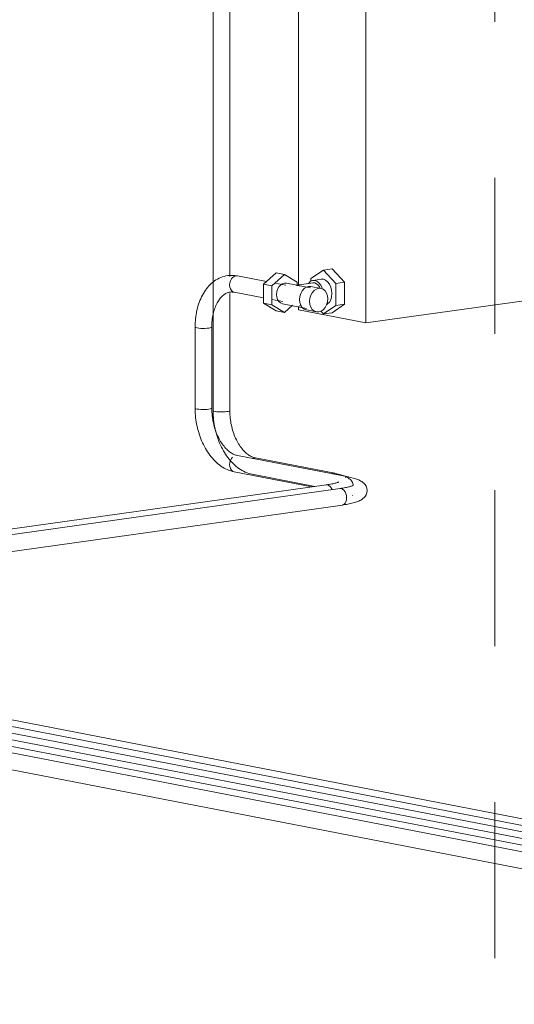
# Model space of a CAD drawing. Header units: millimetres. Extents: x 38570 to 76040, y -5041 to 9267.
# Tile 54 of 168: x 46162 to 46637, y 6073 to 7019. Entities that reach past the tile are written whole.
import ezdxf

# ---------------------------------------------------------------- set-up
doc = ezdxf.new("R2010")
doc.units = ezdxf.units.MM
doc.linetypes.add('ADSK_Скрыто', pattern=[300, 150, -150])
for name, color, linetype, lineweight in [('G-____-____-SYMB', 111, 'ADSK_Скрыто', 20), ('M-EQPM-____-OTLN', 50, 'Continuous', 20), ('P-PIPE-____-OTLN', 3, 'Continuous', 20)]:
    doc.layers.add(name, color=color, linetype=linetype, lineweight=lineweight)

# ---------------------------------------------------------------- blocks, each defined once
blk = doc.blocks.new('ADSK_Радиатор универсальный_Боковое подключение_Клапаны - Радиатор 600х1000-V25-3D Отопление left')
at = {"layer": 'M-EQPM-____-OTLN'}
for p, q in [((47190.82, 7439.18), (46429.59, 7332.31)), ((47255.67, 7426.64), (47190.82, 7439.18)), ((46494.43, 7319.76), (47255.67, 7426.64)), ((47255.67, 6834.84), (47255.67, 7426.64)), ((46429.59, 7332.31), (46494.43, 7319.76)), ((46429.59, 7311.66), (46429.59, 7332.31)), ((46401.76, 7307.66), (46413.94, 7318.48)), ((46420.42, 7317.22), (46408.24, 7306.4)), ((46413.94, 7318.48), (46420.42, 7317.22)), ((46432.6, 7309.82), (46420.42, 7317.22)), ((46453.64, 7321.27), (46441.64, 7313.06)), ((46462.01, 7322.45), (46453.64, 7321.27)), ((46465.63, 7308.41), (46453.64, 7321.27)), ((46462.01, 7322.45), (46474.01, 7309.59)), ((46494.43, 6727.97), (46494.43, 7319.76)), ((46401.76, 7289.44), (46401.76, 7307.66)), ((46408.24, 7306.4), (46401.76, 7307.66)), ((46408.24, 7306.4), (46408.24, 7288.18)), ((46431.08, 7307.13), (46422.32, 7308.82)), ((46430.8, 7306.86), (46431.02, 7307.12)), ((46443.87, 7308.93), (46431.04, 7307.13)), ((46431.08, 7307.13), (46431.23, 7307)), ((46432.6, 7307.19), (46432.6, 7309.82)), ((46445.67, 7304.3), (46434.32, 7306.5)), ((46441.64, 7313.06), (46441.64, 7310.67)), ((46451.9, 7312.58), (46443.53, 7311.4)), ((46445.19, 7308.9), (46443.59, 7308.88)), ((46457.58, 7305.94), (46449.09, 7308.65)), ((46474.01, 7309.59), (46465.63, 7308.41)), ((46465.63, 7287.35), (46465.63, 7308.41)), ((46474.01, 7309.59), (46474.01, 7288.52)), ((46413.94, 7282.03), (46401.76, 7289.44)), ((46408.24, 7288.18), (46401.76, 7289.44)), ((46408.24, 7288.18), (46420.42, 7280.78)), ((46418.53, 7289.18), (46441.87, 7284.67)), ((46420.42, 7280.78), (46428.2, 7287.69)), ((46429.59, 6764.42), (46429.59, 7287.42)), ((46474.01, 7288.52), (46462.01, 7280.31)), ((46462.65, 7285.3), (46465.63, 7287.35)), ((46474.01, 7288.52), (46465.63, 7287.35)), ((46420.42, 7280.78), (46413.94, 7282.03)), ((46443.43, 7279.36), (46452.31, 7278.7)), ((46454.89, 7279.31), (46462.01, 7280.31)), ((47255.67, 6834.84), (46494.43, 6727.97)), ((46396.12, 6765.25), (46408.3, 6776.07)), ((46408.3, 6776.07), (46416.08, 6774.57)), ((46453.64, 6778.79), (46441.64, 6770.58)), ((46453.64, 6778.79), (46462.01, 6779.97)), ((46465.63, 6765.94), (46453.64, 6778.79)), ((46462.01, 6779.97), (46474.01, 6767.11)), ((46416.08, 6774.57), (46403.9, 6763.75)), ((46428.26, 6767.17), (46416.08, 6774.57)), ((46428.04, 6764.22), (46417.98, 6766.16)), ((46443.87, 6766.45), (46428, 6764.22)), ((46428.26, 6763.69), (46428.26, 6767.17)), ((46441.64, 6770.58), (46441.64, 6768.2)), ((46451.9, 6770.1), (46443.53, 6768.93)), ((46474.01, 6767.11), (46465.63, 6765.94)), ((46465.63, 6744.87), (46465.63, 6765.94)), ((46474.01, 6767.11), (46474.01, 6746.04)), ((46396.12, 6747.03), (46396.12, 6765.25)), ((46403.9, 6763.75), (46396.12, 6765.25)), ((46403.9, 6763.75), (46403.9, 6745.53)), ((46427.97, 6764.21), (46427.76, 6763.95)), ((46441.33, 6761.65), (46431.27, 6763.59)), ((46451.34, 6761.24), (46441.61, 6763.12)), ((46408.3, 6739.63), (46396.12, 6747.03)), ((46403.9, 6745.53), (46396.12, 6747.03)), ((46414.18, 6746.53), (46437.53, 6742.01)), ((46403.9, 6745.53), (46416.08, 6738.12)), ((46416.08, 6738.12), (46408.3, 6739.63)), ((46416.08, 6738.12), (46423.82, 6745)), ((46429.59, 6740.51), (46429.59, 6743.88)), ((46494.43, 6727.97), (46429.59, 6740.51)), ((46430.78, 6744.41), (46431.85, 6744.57)), ((46437.24, 6740.54), (46446.97, 6738.66)), ((46451.22, 6739.25), (46453.64, 6736.65)), ((46453.64, 6736.65), (46465.63, 6744.87)), ((46462.01, 6737.83), (46453.64, 6736.65)), ((46474.01, 6746.04), (46462.01, 6737.83)), ((46474.01, 6746.04), (46465.63, 6744.87))]:
    blk.add_line(p, q, dxfattribs=at)
for points in [[(46412.81, 7297.93, 0), (46413.07, 7300.52, 0), (46413.83, 7303.01, 0), (46415.04, 7305.22, 0), (46416.62, 7307.01, 0), (46418.45, 7308.25, 0), (46420.42, 7308.87, 0), (46422.39, 7308.81, 0)], [(46434.32, 7306.5, 0), (46433.51, 7306.64, 0), (46430.8, 7306.86, 0)], [(46450.26, 7308.18, 0), (46449.8, 7308.38, 0), (46449.34, 7308.57, 0), (46448.87, 7308.72, 0), (46448.39, 7308.86, 0), (46447.9, 7308.96, 0), (46447.41, 7309.04, 0), (46446.92, 7309.1, 0), (46446.42, 7309.13, 0), (46445.92, 7309.13, 0), (46445.43, 7309.11, 0), (46444.93, 7309.06, 0), (46444.43, 7308.98, 0), (46443.94, 7308.88, 0), (46443.45, 7308.76, 0), (46442.97, 7308.61, 0), (46442.49, 7308.43, 0), (46442.01, 7308.24, 0), (46441.55, 7308.02, 0), (46441.09, 7307.78, 0), (46440.64, 7307.52, 0), (46440.2, 7307.23, 0), (46439.77, 7306.93, 0), (46439.35, 7306.61, 0), (46438.94, 7306.27, 0), (46438.54, 7305.91, 0), (46438.15, 7305.54, 0), (46437.78, 7305.14, 0), (46437.41, 7304.74, 0), (46437.06, 7304.31, 0), (46436.73, 7303.88, 0), (46436.4, 7303.42, 0), (46436.09, 7302.96, 0), (46435.79, 7302.48, 0), (46435.51, 7301.99, 0), (46435.25, 7301.49, 0), (46434.99, 7300.98, 0), (46434.76, 7300.46, 0), (46434.53, 7299.93, 0), (46434.33, 7299.39, 0), (46434.14, 7298.85, 0), (46433.97, 7298.3, 0), (46433.81, 7297.74, 0), (46433.67, 7297.18, 0), (46433.55, 7296.61, 0), (46433.44, 7296.04, 0), (46433.35, 7295.47, 0), (46433.28, 7294.89, 0), (46433.23, 7294.31, 0), (46433.19, 7293.74, 0), (46433.17, 7293.16, 0), (46433.17, 7292.85, 0)], [(46451.98, 7307.09, 0), (46445.29, 7308.96, 0), (46437.23, 7303.5, 0), (46433.89, 7292.59, 0)], [(46450.41, 7307.56, 0), (46449.32, 7308.92, 0), (46447.36, 7310.53, 0), (46445.26, 7311.35, 0), (46443.17, 7311.34, 0), (46441.21, 7310.49, 0), (46439.53, 7308.85, 0), (46439.13, 7308.27, 0)], [(46460.93, 7303.91, 0), (46454.05, 7306.23, 0), (46446.55, 7301.16, 0), (46443.45, 7291.01, 0)], [(46461.07, 7303.69, 0), (46460.66, 7305.01, 0), (46459.37, 7307.81, 0), (46457.69, 7310.09, 0), (46455.74, 7311.7, 0), (46453.64, 7312.53, 0), (46451.54, 7312.52, 0)], [(46465.35, 7293.57, 0), (46465.34, 7294.07, 0), (46465.32, 7294.58, 0), (46465.28, 7295.09, 0), (46465.22, 7295.6, 0), (46465.15, 7296.1, 0), (46465.06, 7296.6, 0), (46464.95, 7297.1, 0), (46464.83, 7297.59, 0), (46464.69, 7298.08, 0), (46464.54, 7298.56, 0), (46464.36, 7299.04, 0), (46464.17, 7299.51, 0), (46463.97, 7299.98, 0), (46463.74, 7300.44, 0), (46463.49, 7300.89, 0), (46463.23, 7301.33, 0), (46462.95, 7301.76, 0), (46462.65, 7302.17, 0), (46462.33, 7302.58, 0), (46462, 7302.98, 0), (46461.64, 7303.35, 0), (46461.27, 7303.72, 0), (46460.88, 7304.07, 0), (46460.47, 7304.4, 0), (46460.04, 7304.71, 0), (46459.6, 7305, 0), (46459.14, 7305.26, 0), (46458.67, 7305.51, 0), (46458.65, 7305.52, 0)], [(46418.45, 7289.2, 0), (46416.62, 7289.93, 0), (46415.04, 7291.27, 0), (46413.83, 7293.14, 0), (46413.07, 7295.42, 0), (46412.81, 7297.93, 0)], [(46433.17, 7292.85, 0), (46433.18, 7292.27, 0), (46433.21, 7291.7, 0), (46433.25, 7291.13, 0), (46433.31, 7290.57, 0), (46433.39, 7290.01, 0), (46433.49, 7289.46, 0), (46433.61, 7288.91, 0), (46433.74, 7288.37, 0), (46433.89, 7287.84, 0), (46434.06, 7287.31, 0), (46434.25, 7286.8, 0), (46434.45, 7286.3, 0), (46434.67, 7285.81, 0), (46434.91, 7285.32, 0), (46435.16, 7284.86, 0), (46435.43, 7284.4, 0), (46435.72, 7283.96, 0), (46436.03, 7283.54, 0), (46436.35, 7283.13, 0), (46436.68, 7282.74, 0), (46437.03, 7282.36, 0), (46437.4, 7282, 0), (46437.78, 7281.66, 0), (46438.17, 7281.35, 0), (46438.58, 7281.05, 0), (46439, 7280.77, 0), (46439.44, 7280.52, 0), (46439.88, 7280.29, 0), (46440.33, 7280.08, 0), (46440.8, 7279.9, 0), (46441.27, 7279.74, 0), (46441.75, 7279.61, 0), (46442.23, 7279.5, 0), (46442.72, 7279.42, 0), (46443.22, 7279.37, 0), (46443.72, 7279.34, 0), (46444.21, 7279.34, 0), (46444.68, 7279.36, 0)], [(46433.89, 7292.59, 0), (46437.23, 7282.62, 0), (46445.29, 7279.43, 0)], [(46443.45, 7291.01, 0), (46446.55, 7281.73, 0), (46454.05, 7278.76, 0)], [(46453.47, 7278.7, 0), (46454, 7278.75, 0), (46454.52, 7278.83, 0), (46455.04, 7278.93, 0), (46455.55, 7279.06, 0), (46456.05, 7279.21, 0), (46456.55, 7279.39, 0), (46457.03, 7279.58, 0), (46457.5, 7279.8, 0), (46457.96, 7280.04, 0), (46458.41, 7280.3, 0), (46458.84, 7280.58, 0), (46459.26, 7280.87, 0), (46459.67, 7281.18, 0), (46460.07, 7281.5, 0), (46460.45, 7281.84, 0), (46460.81, 7282.2, 0), (46461.17, 7282.56, 0), (46461.51, 7282.94, 0), (46461.83, 7283.33, 0), (46462.14, 7283.73, 0), (46462.44, 7284.15, 0), (46462.73, 7284.57, 0), (46463, 7285, 0), (46463.25, 7285.44, 0), (46463.49, 7285.89, 0), (46463.72, 7286.34, 0), (46463.93, 7286.81, 0), (46464.13, 7287.28, 0), (46464.31, 7287.75, 0), (46464.48, 7288.23, 0), (46464.63, 7288.72, 0), (46464.77, 7289.21, 0), (46464.9, 7289.7, 0), (46465.01, 7290.2, 0), (46465.1, 7290.7, 0), (46465.18, 7291.21, 0), (46465.24, 7291.71, 0), (46465.29, 7292.22, 0), (46465.33, 7292.73, 0), (46465.34, 7293.24, 0), (46465.35, 7293.57, 0)], [(46408.47, 6755.28, 0), (46408.73, 6757.87, 0), (46409.49, 6760.35, 0), (46410.7, 6762.57, 0), (46412.28, 6764.35, 0), (46414.11, 6765.6, 0), (46416.08, 6766.21, 0), (46418.05, 6766.15, 0)], [(46452.28, 6761.35, 0), (46451, 6764.16, 0), (46449.32, 6766.44, 0), (46447.36, 6768.05, 0), (46445.26, 6768.88, 0), (46443.17, 6768.86, 0), (46441.21, 6768.01, 0), (46439.53, 6766.37, 0), (46439.14, 6765.8, 0)], [(46450.45, 6761.46, 0), (46449.85, 6762.63, 0), (46448.51, 6764.46, 0), (46446.94, 6765.75, 0), (46445.26, 6766.41, 0), (46443.59, 6766.4, 0)], [(46461.74, 6756.15, 0), (46461.47, 6759.4, 0), (46460.66, 6762.53, 0), (46459.37, 6765.33, 0), (46457.69, 6767.62, 0), (46455.74, 6769.23, 0), (46453.64, 6770.05, 0), (46451.54, 6770.04, 0)], [(46427.76, 6763.95, 0), (46430.46, 6763.73, 0), (46431.27, 6763.59, 0)], [(46430.67, 6750.6, 0), (46430.97, 6753.58, 0), (46431.85, 6756.44, 0), (46433.24, 6758.98, 0), (46435.05, 6761.04, 0), (46437.16, 6762.47, 0), (46439.43, 6763.17, 0), (46441.69, 6763.1, 0)], [(46457.91, 6751.18, 0), (46457.61, 6754.07, 0), (46456.74, 6756.68, 0), (46455.35, 6758.84, 0), (46453.53, 6760.39, 0), (46451.42, 6761.22, 0), (46449.15, 6761.29, 0), (46446.89, 6760.59, 0), (46444.78, 6759.16, 0), (46442.96, 6757.1, 0), (46441.57, 6754.56, 0), (46440.7, 6751.7, 0), (46440.4, 6748.72, 0)], [(46456.82, 6745.77, 0), (46457.69, 6746.26, 0), (46459.37, 6747.9, 0), (46460.66, 6750.2, 0), (46461.47, 6753.02, 0), (46461.74, 6756.15, 0)], [(46414.11, 6746.54, 0), (46412.28, 6747.27, 0), (46410.7, 6748.62, 0), (46409.49, 6750.49, 0), (46408.73, 6752.76, 0), (46408.47, 6755.28, 0)], [(46437.16, 6740.56, 0), (46435.05, 6741.39, 0), (46433.24, 6742.94, 0), (46431.85, 6745.09, 0), (46430.97, 6747.71, 0), (46430.67, 6750.6, 0)], [(46440.4, 6748.72, 0), (46440.7, 6745.83, 0), (46441.57, 6743.21, 0), (46442.96, 6741.06, 0), (46444.78, 6739.51, 0), (46446.89, 6738.67, 0)], [(46446.97, 6738.66, 0), (46449.15, 6738.61, 0), (46451.42, 6739.31, 0), (46453.53, 6740.74, 0), (46455.35, 6742.8, 0), (46456.74, 6745.34, 0), (46457.61, 6748.2, 0), (46457.91, 6751.18, 0)]]:
    blk.add_polyline3d(points, dxfattribs=at)
blk = doc.blocks.new('ADSK_СШПЭ Аксиальный_Поворот с фиксатором - Поворот трубы-V19-3D Отопление left')
at = {"layer": 'P-PIPE-____-OTLN', "color": 10}
for p, q in [((42594.1, 3264.55), (42592.52, 3264.06)), ((42595.68, 3264.5), (42594.1, 3264.55))]:
    blk.add_line(p, q, dxfattribs=at)
for points in [[(42592.58, 3248.8, 0), (42590.88, 3249.18, 0), (42589.21, 3249.66, 0), (42587.55, 3250.23, 0), (42585.92, 3250.9, 0), (42584.33, 3251.65, 0), (42582.76, 3252.48, 0), (42581.23, 3253.4, 0), (42579.73, 3254.39, 0), (42578.27, 3255.46, 0), (42576.84, 3256.6, 0), (42575.46, 3257.81, 0), (42574.11, 3259.09, 0), (42572.8, 3260.43, 0), (42571.53, 3261.83, 0), (42570.31, 3263.29, 0), (42569.12, 3264.81, 0), (42567.98, 3266.38, 0), (42566.88, 3268, 0), (42565.83, 3269.67, 0), (42564.81, 3271.38, 0), (42563.85, 3273.14, 0), (42562.93, 3274.95, 0), (42562.06, 3276.79, 0), (42561.23, 3278.67, 0), (42560.45, 3280.58, 0), (42559.73, 3282.52, 0), (42559.05, 3284.5, 0), (42558.42, 3286.5, 0), (42557.84, 3288.52, 0), (42557.31, 3290.57, 0), (42556.84, 3292.63, 0), (42556.42, 3294.71, 0), (42556.05, 3296.8, 0), (42555.74, 3298.9, 0), (42555.47, 3301.01, 0), (42555.27, 3303.12, 0), (42555.11, 3305.23, 0), (42555.02, 3307.35, 0), (42554.97, 3309.46, 0), (42554.97, 3310.02, 0)], [(42555, 3310.13, 0), (42555.1, 3309.79, 0), (42555.75, 3309.46, 0), (42556.88, 3309.17, 0), (42558.43, 3308.94, 0), (42560.29, 3308.78, 0), (42562.33, 3308.71, 0), (42564.42, 3308.73, 0), (42566.41, 3308.83, 0), (42568.16, 3309.02, 0)], [(42568.16, 3309.02, 0), (42569.56, 3309.28, 0), (42570.51, 3309.58, 0), (42570.95, 3309.92, 0), (42570.97, 3310.02, 0)], [(42595.62, 3264.51, 0), (42594.83, 3264.69, 0), (42594.02, 3264.92, 0), (42593.19, 3265.21, 0), (42592.36, 3265.55, 0), (42591.5, 3265.95, 0), (42590.64, 3266.41, 0), (42589.77, 3266.93, 0), (42588.88, 3267.52, 0), (42588, 3268.17, 0), (42587.11, 3268.88, 0), (42586.22, 3269.65, 0), (42585.34, 3270.49, 0), (42584.46, 3271.39, 0), (42583.6, 3272.35, 0), (42582.74, 3273.36, 0), (42581.9, 3274.44, 0), (42581.07, 3275.57, 0), (42580.27, 3276.76, 0), (42579.48, 3278, 0), (42578.73, 3279.29, 0), (42577.99, 3280.63, 0), (42577.29, 3282.01, 0), (42576.61, 3283.43, 0), (42575.97, 3284.9, 0), (42575.36, 3286.4, 0), (42574.78, 3287.93, 0), (42574.25, 3289.5, 0), (42573.74, 3291.09, 0), (42573.28, 3292.71, 0), (42572.86, 3294.35, 0), (42572.48, 3296.01, 0), (42572.14, 3297.69, 0), (42571.84, 3299.37, 0), (42571.59, 3301.07, 0), (42571.38, 3302.77, 0), (42571.21, 3304.48, 0), (42571.09, 3306.18, 0), (42571.01, 3307.88, 0), (42570.97, 3309.57, 0), (42570.97, 3310.02, 0)]]:
    blk.add_polyline3d(points, dxfattribs=at)
blk = doc.blocks.new('ADSK_СШПЭ Аксиальный_Поворот с фиксатором - Поворот трубы-V8-3D Отопление left')
at = {"layer": 'P-PIPE-____-OTLN', "color": 5}
blk.add_line((40158.71, -155.15), (40157.14, -155.1), dxfattribs=at)
for points in [[(40149.35, -154.88, 0), (40147.65, -155.17, 0), (40145.96, -155.57, 0), (40144.31, -156.08, 0), (40142.69, -156.68, 0), (40141.1, -157.38, 0), (40139.56, -158.18, 0), (40138.06, -159.06, 0), (40136.6, -160.04, 0), (40135.2, -161.09, 0), (40133.85, -162.22, 0), (40132.56, -163.43, 0), (40131.31, -164.7, 0), (40130.12, -166.05, 0), (40128.99, -167.45, 0), (40127.91, -168.92, 0), (40126.89, -170.44, 0), (40125.93, -172.02, 0), (40125.01, -173.65, 0), (40124.16, -175.32, 0), (40123.36, -177.05, 0), (40122.62, -178.81, 0), (40121.93, -180.62, 0), (40121.29, -182.47, 0), (40120.72, -184.35, 0), (40120.2, -186.26, 0), (40119.73, -188.21, 0), (40119.32, -190.19, 0), (40118.97, -192.19, 0), (40118.67, -194.21, 0), (40118.42, -196.26, 0), (40118.24, -198.32, 0), (40118.11, -200.4, 0), (40118.03, -202.49, 0), (40118.01, -204.31, 0)], [(40149.35, -154.88, 0), (40151.07, -154.69, 0), (40152.79, -154.61, 0), (40154.52, -154.64, 0), (40156.25, -154.78, 0), (40157.97, -155.01, 0), (40158.66, -155.14, 0)], [(40157.14, -155.1, 0), (40155.56, -155.59, 0), (40154.09, -156.59, 0), (40152.83, -158.02, 0), (40151.86, -159.79, 0), (40151.25, -161.78, 0), (40151.05, -163.85, 0), (40151.25, -165.86, 0), (40151.86, -167.68, 0), (40152.83, -169.18, 0), (40154.09, -170.25, 0), (40155.56, -170.84, 0)], [(40151.57, -170.72, 0), (40150.86, -170.85, 0), (40150.14, -171.02, 0), (40149.43, -171.23, 0), (40148.72, -171.5, 0), (40148.01, -171.81, 0), (40147.3, -172.18, 0), (40146.58, -172.6, 0), (40145.87, -173.08, 0), (40145.16, -173.62, 0), (40144.45, -174.21, 0), (40143.74, -174.87, 0), (40143.04, -175.59, 0), (40142.35, -176.37, 0), (40141.67, -177.21, 0), (40141.01, -178.11, 0), (40140.36, -179.08, 0), (40139.73, -180.1, 0), (40139.13, -181.18, 0), (40138.55, -182.32, 0), (40137.99, -183.52, 0), (40137.47, -184.76, 0), (40136.97, -186.06, 0), (40136.51, -187.4, 0), (40136.09, -188.79, 0), (40135.7, -190.23, 0), (40135.35, -191.7, 0), (40135.03, -193.21, 0), (40134.76, -194.75, 0), (40134.53, -196.32, 0), (40134.34, -197.92, 0), (40134.19, -199.55, 0), (40134.09, -201.19, 0), (40134.03, -202.86, 0), (40134.01, -204.31, 0)], [(40151.57, -170.72, 0), (40152.3, -170.65, 0), (40153.03, -170.61, 0), (40153.77, -170.62, 0), (40154.53, -170.68, 0), (40155.3, -170.79, 0), (40155.62, -170.85, 0)], [(40131.2, -205.32, 0), (40129.44, -205.5, 0), (40127.46, -205.61, 0), (40125.37, -205.63, 0), (40123.33, -205.56, 0), (40121.47, -205.4, 0), (40119.92, -205.17, 0), (40118.78, -204.88, 0), (40118.14, -204.55, 0), (40118.03, -204.21, 0)], [(40133.98, -204.42, 0), (40133.55, -204.76, 0), (40132.6, -205.06, 0), (40131.2, -205.32, 0)]]:
    blk.add_polyline3d(points, dxfattribs=at)
blk = doc.blocks.new('ADSK_СШПЭ Аксиальный_Поворот с фиксатором - Поворот трубы-V22-3D Отопление left')
at = {"layer": 'P-PIPE-____-OTLN', "color": 5}
for points in [[(47958.94, 3102, 0), (47957.25, 3102.38, 0), (47955.57, 3102.86, 0), (47953.92, 3103.43, 0), (47952.29, 3104.1, 0), (47950.69, 3104.85, 0), (47949.13, 3105.68, 0), (47947.59, 3106.6, 0), (47946.1, 3107.59, 0), (47944.63, 3108.66, 0), (47943.21, 3109.8, 0), (47941.82, 3111.01, 0), (47940.48, 3112.29, 0), (47939.17, 3113.63, 0), (47937.9, 3115.03, 0), (47936.67, 3116.49, 0), (47935.49, 3118.01, 0), (47934.35, 3119.58, 0), (47933.25, 3121.2, 0), (47932.19, 3122.87, 0), (47931.18, 3124.58, 0), (47930.21, 3126.35, 0), (47929.29, 3128.15, 0), (47928.42, 3129.99, 0), (47927.6, 3131.87, 0), (47926.82, 3133.78, 0), (47926.09, 3135.73, 0), (47925.41, 3137.7, 0), (47924.78, 3139.7, 0), (47924.21, 3141.72, 0), (47923.68, 3143.77, 0), (47923.21, 3145.83, 0), (47922.78, 3147.91, 0), (47922.42, 3150, 0), (47922.1, 3152.1, 0), (47921.84, 3154.21, 0), (47921.63, 3156.32, 0), (47921.48, 3158.43, 0), (47921.38, 3160.55, 0), (47921.34, 3162.66, 0), (47921.34, 3163.22, 0)], [(47921.36, 3163.33, 0), (47921.47, 3162.99, 0), (47922.11, 3162.66, 0), (47923.25, 3162.37, 0), (47924.8, 3162.14, 0), (47926.66, 3161.98, 0), (47928.7, 3161.91, 0), (47930.78, 3161.93, 0), (47932.77, 3162.03, 0), (47934.52, 3162.22, 0)], [(47934.52, 3162.22, 0), (47935.92, 3162.48, 0), (47936.87, 3162.78, 0), (47937.31, 3163.12, 0), (47937.34, 3163.22, 0)], [(47961.98, 3117.71, 0), (47961.19, 3117.89, 0), (47960.38, 3118.12, 0), (47959.56, 3118.41, 0), (47958.72, 3118.75, 0), (47957.87, 3119.15, 0), (47957, 3119.61, 0), (47956.13, 3120.13, 0), (47955.25, 3120.72, 0), (47954.36, 3121.37, 0), (47953.48, 3122.08, 0), (47952.59, 3122.85, 0), (47951.71, 3123.69, 0), (47950.83, 3124.59, 0), (47949.96, 3125.55, 0), (47949.1, 3126.56, 0), (47948.26, 3127.64, 0), (47947.44, 3128.77, 0), (47946.63, 3129.96, 0), (47945.85, 3131.2, 0), (47945.09, 3132.49, 0), (47944.36, 3133.83, 0), (47943.65, 3135.21, 0), (47942.98, 3136.63, 0), (47942.33, 3138.1, 0), (47941.72, 3139.6, 0), (47941.15, 3141.13, 0), (47940.61, 3142.7, 0), (47940.11, 3144.29, 0), (47939.65, 3145.91, 0), (47939.23, 3147.55, 0), (47938.84, 3149.21, 0), (47938.5, 3150.89, 0), (47938.21, 3152.57, 0), (47937.95, 3154.27, 0), (47937.74, 3155.97, 0), (47937.57, 3157.68, 0), (47937.45, 3159.38, 0), (47937.37, 3161.08, 0), (47937.34, 3162.77, 0), (47937.34, 3163.22, 0)], [(47957.42, 3116.26, 0), (47956.16, 3114.83, 0), (47955.19, 3113.06, 0), (47954.58, 3111.07, 0), (47954.37, 3109, 0), (47954.58, 3106.99, 0), (47955.19, 3105.17, 0), (47956.16, 3103.67, 0), (47957.42, 3102.6, 0), (47958.89, 3102.02, 0)]]:
    blk.add_polyline3d(points, dxfattribs=at)
blk = doc.blocks.new('ADSK_СШПЭ Аксиальный_Поворот с фиксатором - Поворот трубы-V137-3D Отопление left')
at = {"layer": 'P-PIPE-____-OTLN', "color": 10}
for points in [[(46461.41, 6583.08, 0), (46462.98, 6583.57, 0), (46464.56, 6583.53, 0)], [(46482.28, 6571.93, 0), (46482.18, 6572.76, 0), (46481.48, 6574.68, 0), (46480.55, 6576.22, 0), (46479.55, 6577.41, 0), (46478.53, 6578.33, 0), (46477.54, 6579.07, 0), (46476.55, 6579.68, 0), (46475.57, 6580.2, 0), (46474.57, 6580.67, 0), (46473.56, 6581.09, 0), (46472.51, 6581.47, 0), (46471.43, 6581.83, 0), (46470.31, 6582.17, 0), (46469.15, 6582.49, 0), (46467.93, 6582.8, 0), (46466.67, 6583.09, 0), (46465.36, 6583.37, 0), (46464.5, 6583.54, 0)], [(46461.99, 6567.82, 0), (46461.24, 6569.4, 0), (46460.16, 6570.86, 0), (46458.91, 6571.89, 0), (46457.57, 6572.42, 0), (46456.23, 6572.41, 0)], [(46468.62, 6575.32, 0), (46468.54, 6575.28, 0), (46468.32, 6575.17, 0), (46467.98, 6575.02, 0), (46467.51, 6574.84, 0), (46466.94, 6574.64, 0), (46466.27, 6574.42, 0), (46465.51, 6574.2, 0), (46464.66, 6573.98, 0), (46463.73, 6573.76, 0), (46462.72, 6573.53, 0), (46461.64, 6573.31, 0), (46460.49, 6573.1, 0), (46459.28, 6572.88, 0), (46458, 6572.68, 0), (46456.67, 6572.48, 0), (46456.46, 6572.45, 0)]]:
    blk.add_polyline3d(points, dxfattribs=at)
blk = doc.blocks.new('ADSK_СШПЭ Аксиальный_Поворот с фиксатором - Поворот трубы-V138-3D Отопление left')
at = {"layer": 'P-PIPE-____-OTLN', "color": 5}
blk.add_line((46481.71, 6562.26), (46481.49, 6562.37), dxfattribs=at)
for points in [[(46474.57, 6579.52, 0), (46476.15, 6580.01, 0), (46477.73, 6579.96, 0)], [(46495.61, 6566.99, 0), (46495.35, 6569.19, 0), (46494.65, 6571.12, 0), (46493.72, 6572.66, 0), (46492.71, 6573.85, 0), (46491.7, 6574.77, 0), (46490.7, 6575.5, 0), (46489.72, 6576.12, 0), (46488.74, 6576.64, 0), (46487.74, 6577.1, 0), (46486.73, 6577.52, 0), (46485.68, 6577.91, 0), (46484.6, 6578.27, 0), (46483.48, 6578.61, 0), (46482.31, 6578.93, 0), (46481.1, 6579.23, 0), (46479.84, 6579.52, 0), (46478.53, 6579.8, 0), (46477.67, 6579.97, 0)], [(46475.92, 6559.96, 0), (46475.75, 6562.04, 0), (46475.23, 6564.04, 0), (46474.41, 6565.84, 0), (46473.33, 6567.3, 0), (46472.08, 6568.33, 0), (46470.74, 6568.86, 0), (46469.39, 6568.85, 0)], [(46481.78, 6571.76, 0), (46481.71, 6571.71, 0), (46481.49, 6571.6, 0), (46481.14, 6571.45, 0), (46480.68, 6571.27, 0), (46480.11, 6571.07, 0), (46479.44, 6570.86, 0), (46478.68, 6570.64, 0), (46477.83, 6570.42, 0), (46476.9, 6570.19, 0), (46475.89, 6569.97, 0), (46474.81, 6569.75, 0), (46473.66, 6569.53, 0), (46472.45, 6569.32, 0), (46471.17, 6569.12, 0), (46469.83, 6568.92, 0), (46469.62, 6568.89, 0)], [(46495.61, 6566.99, 0), (46495.35, 6564.78, 0), (46494.65, 6562.86, 0), (46493.72, 6561.32, 0), (46492.71, 6560.13, 0), (46491.7, 6559.21, 0), (46490.7, 6558.47, 0), (46489.72, 6557.86, 0), (46488.74, 6557.34, 0), (46487.74, 6556.87, 0), (46486.73, 6556.45, 0), (46485.68, 6556.07, 0), (46484.6, 6555.71, 0), (46483.48, 6555.37, 0), (46482.31, 6555.05, 0), (46481.1, 6554.74, 0), (46479.84, 6554.45, 0), (46478.53, 6554.18, 0), (46477.17, 6553.91, 0), (46475.77, 6553.66, 0), (46474.32, 6553.41, 0), (46472.82, 6553.18, 0), (46471.85, 6553.04, 0)], [(46471.85, 6553.04, 0), (46472.08, 6553.09, 0), (46473.33, 6553.63, 0), (46474.41, 6554.68, 0), (46475.23, 6556.15, 0), (46475.75, 6557.95, 0), (46475.92, 6559.96, 0)]]:
    blk.add_polyline3d(points, dxfattribs=at)

msp = doc.modelspace()

# ---------------------------------------------------------------- linework, layer by layer
at = {"layer": 'G-____-____-SYMB'}
msp.add_line((46618.57, 9267.47), (46618.57, 380.04), dxfattribs=at)
at = {"layer": 'P-PIPE-____-OTLN', "color": 10}
for p, q in [((46347.58, 7264.2), (46347.58, 6643.81)), ((46363.58, 6772.52), (46363.58, 7264.2)), ((46363.58, 6643.81), (46363.58, 6756.3)), ((46385.13, 6597.84), (46386.7, 6598.33)), ((46386.7, 6598.33), (46388.28, 6598.28)), ((46464.5, 6583.54), (46388.22, 6598.29)), ((46385.18, 6582.59), (46445.53, 6570.91)), ((46462.98, 6583.57), (46461.41, 6583.08)), ((46464.56, 6583.53), (46462.98, 6583.57)), ((46456.46, 6572.45), (45938.99, 6499.8)), ((46456.23, 6572.41), (46457.57, 6572.42)), ((47103.91, 6156.38), (45938.99, 6381.75)), ((47098.27, 6144.76), (45938.99, 6369.05)), ((47092.63, 6133.14), (45938.99, 6356.34)), ((45938.99, 6340.04), (47089.59, 6117.43))]:
    msp.add_line(p, q, dxfattribs=at)
at = {"layer": 'P-PIPE-____-OTLN', "color": 5}
for p, q in [((46369.39, 6773.27), (46370.97, 6773.22)), ((46398.99, 6767.8), (46370.91, 6773.23)), ((46417.6, 6764.2), (46406.77, 6766.3)), ((46367.87, 6757.53), (46396.12, 6752.06)), ((46403.9, 6750.55), (46414.56, 6748.49)), ((46330.27, 6724.06), (46330.27, 6646.14)), ((46346.27, 6646.14), (46346.27, 6724.06)), ((46477.67, 6579.97), (46370.91, 6600.63)), ((46367.87, 6584.92), (46442.49, 6570.48)), ((46476.15, 6580.01), (46474.57, 6579.52)), ((46477.73, 6579.96), (46476.15, 6580.01)), ((46469.62, 6568.89), (45938.99, 6494.39)), ((46469.39, 6568.85), (46470.74, 6568.86)), ((45938.99, 6478.23), (46471.85, 6553.04)), ((47106.73, 6162.18), (45938.99, 6388.11)), ((47101.09, 6150.57), (45938.99, 6375.4)), ((47095.45, 6138.95), (45938.99, 6362.69))]:
    msp.add_line(p, q, dxfattribs=at)
for points in [[(46363.3, 6764.52, 0), (46363.51, 6766.6, 0), (46364.12, 6768.58, 0), (46365.09, 6770.35, 0), (46366.35, 6771.79, 0), (46367.82, 6772.78, 0), (46369.39, 6773.27, 0)], [(46367.82, 6757.54, 0), (46366.35, 6758.12, 0), (46365.09, 6759.2, 0), (46364.12, 6760.69, 0), (46363.51, 6762.51, 0), (46363.3, 6764.52, 0)], [(46330.29, 6724.16, 0), (46330.4, 6723.82, 0), (46331.04, 6723.49, 0), (46332.18, 6723.2, 0)], [(46332.18, 6723.2, 0), (46333.73, 6722.97, 0), (46335.59, 6722.82, 0), (46337.63, 6722.74, 0), (46339.71, 6722.76, 0), (46341.7, 6722.87, 0), (46343.45, 6723.05, 0)], [(46343.45, 6723.05, 0), (46344.85, 6723.31, 0), (46345.8, 6723.62, 0), (46346.24, 6723.95, 0)], [(46332.18, 6645.28, 0), (46331.04, 6645.57, 0), (46330.4, 6645.9, 0), (46330.29, 6646.24, 0)], [(46343.45, 6645.14, 0), (46341.7, 6644.95, 0), (46339.71, 6644.84, 0), (46337.63, 6644.82, 0), (46335.59, 6644.9, 0), (46333.73, 6645.05, 0), (46332.18, 6645.28, 0)], [(46346.26, 6646.14, 0), (46346.24, 6646.03, 0), (46345.8, 6645.7, 0), (46344.85, 6645.39, 0), (46343.45, 6645.14, 0)], [(46363.3, 6591.92, 0), (46363.51, 6593.99, 0), (46364.12, 6595.98, 0), (46365.09, 6597.75, 0), (46366.35, 6599.18, 0)], [(46367.82, 6584.93, 0), (46366.35, 6585.51, 0), (46365.09, 6586.59, 0), (46364.12, 6588.09, 0), (46363.51, 6589.9, 0), (46363.3, 6591.92, 0)], [(46470.74, 6568.86, 0), (46472.08, 6568.33, 0), (46473.33, 6567.3, 0), (46474.41, 6565.84, 0), (46475.23, 6564.04, 0), (46475.75, 6562.04, 0), (46475.92, 6559.96, 0)], [(46475.92, 6559.96, 0), (46475.75, 6557.95, 0), (46475.23, 6556.15, 0), (46474.41, 6554.68, 0), (46473.33, 6553.63, 0), (46472.08, 6553.09, 0), (46471.85, 6553.04, 0)]]:
    msp.add_polyline3d(points, dxfattribs=at)
at = {"layer": 'P-PIPE-____-OTLN', "color": 10}
for points in [[(46349.49, 6642.95, 0), (46348.35, 6643.24, 0), (46347.71, 6643.57, 0), (46347.6, 6643.91, 0)], [(46360.76, 6642.8, 0), (46359.01, 6642.62, 0), (46357.02, 6642.51, 0), (46354.94, 6642.49, 0), (46352.9, 6642.56, 0), (46351.04, 6642.72, 0), (46349.49, 6642.95, 0)], [(46363.58, 6643.81, 0), (46363.55, 6643.7, 0), (46363.11, 6643.36, 0), (46362.16, 6643.06, 0), (46360.76, 6642.8, 0)], [(46457.57, 6572.42, 0), (46458.91, 6571.89, 0), (46460.16, 6570.86, 0), (46461.24, 6569.4, 0), (46461.99, 6567.82, 0)]]:
    msp.add_polyline3d(points, dxfattribs=at)

# ---------------------------------------------------------------- block references
at = {"layer": 'M-EQPM-____-OTLN'}
msp.add_blockref('ADSK_Радиатор универсальный_Боковое подключение_Клапаны - Радиатор 600х1000-V25-3D Отопление left', (0, 0), dxfattribs=at)
at = {"layer": 'P-PIPE-____-OTLN', "color": 5}
for name, p in [('ADSK_СШПЭ Аксиальный_Поворот с фиксатором - Поворот трубы-V8-3D Отопление left', (6212.26, 6928.37)), ('ADSK_СШПЭ Аксиальный_Поворот с фиксатором - Поворот трубы-V22-3D Отопление left', (-1591.07, 3482.92)), ('ADSK_СШПЭ Аксиальный_Поворот с фиксатором - Поворот трубы-V138-3D Отопление left', (0, 0))]:
    msp.add_blockref(name, p, dxfattribs=at)
at = {"layer": 'P-PIPE-____-OTLN', "color": 10}
for name, p in [('ADSK_СШПЭ Аксиальный_Поворот с фиксатором - Поворот трубы-V19-3D Отопление left', (3792.6, 3333.78)), ('ADSK_СШПЭ Аксиальный_Поворот с фиксатором - Поворот трубы-V137-3D Отопление left', (0, 0))]:
    msp.add_blockref(name, p, dxfattribs=at)

doc.saveas('drawing.dxf')
